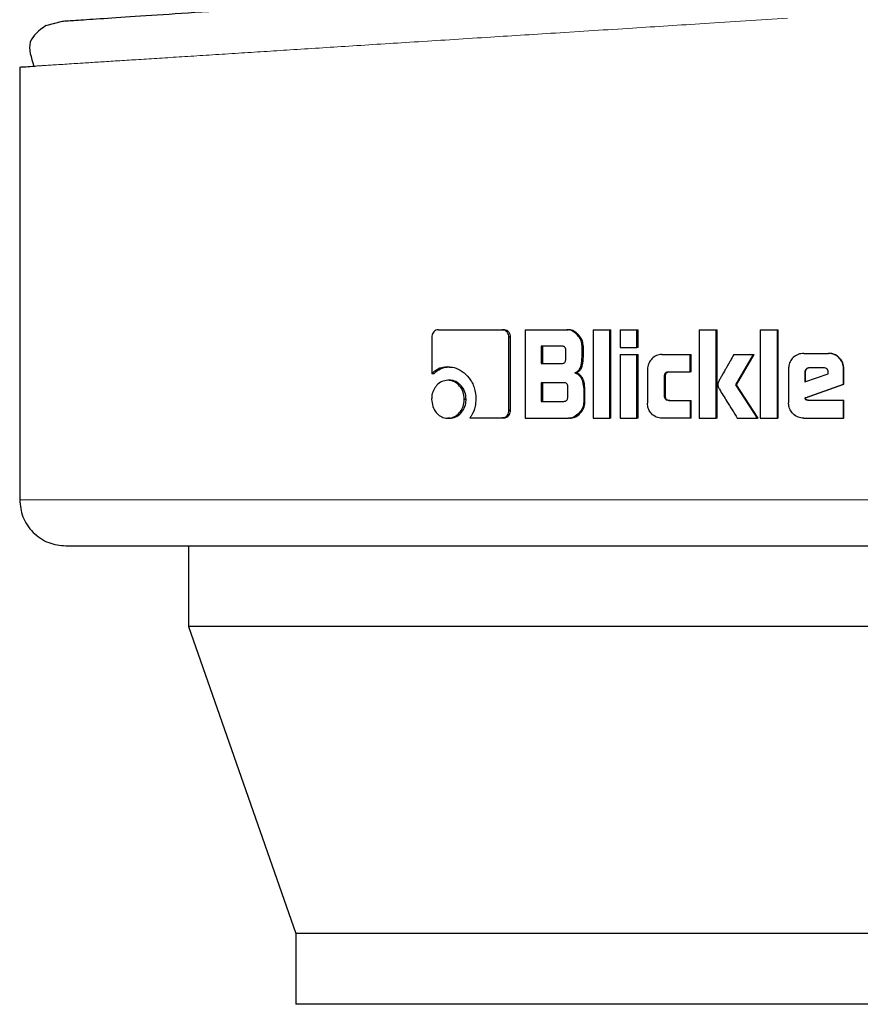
# Model space of a CAD drawing. Header units: millimetres. Extents: x 20 to 263, y 82 to 179.
# Tile 53 of 76: x 199.314 to 200.264, y 81.794 to 82.907. Entities that reach past the tile are written whole.
import ezdxf

# ---------------------------------------------------------------- set-up
doc = ezdxf.new("R2010")
doc.units = ezdxf.units.MM
doc.linetypes.add('PHANTOM', pattern=[12.7, 6.35, -1.27, 1.27, -1.27, 1.27, -1.27])

msp = doc.modelspace()

# ---------------------------------------------------------------- linework, layer by layer
at = {"color": 7, "linetype": 'Continuous', "lineweight": 25}
for p, q in [((199.3434, 82.9006), (199.3622, 82.9055)), ((199.3137, 82.8536), (199.3137, 82.3644)), ((199.7871, 82.5566), (199.8593, 82.5566)), ((199.8593, 82.5566), (199.8612, 82.5566)), ((199.8853, 82.5566), (199.8853, 82.4566)), ((199.8853, 82.5566), (199.9325, 82.5566)), ((199.9325, 82.5566), (199.934, 82.5566)), ((199.9622, 82.5566), (199.9622, 82.4566)), ((199.9622, 82.5566), (199.981, 82.5566)), ((199.981, 82.4566), (199.981, 82.5566)), ((199.981, 82.5566), (199.9824, 82.5566)), ((199.9824, 82.4566), (199.9824, 82.5566)), ((199.9928, 82.5566), (200.0118, 82.5566)), ((199.9928, 82.5566), (199.9928, 82.5366)), ((200.0118, 82.5366), (200.0118, 82.5566)), ((200.0118, 82.5566), (200.013, 82.5566)), ((200.013, 82.5366), (200.013, 82.5566)), ((200.082, 82.5566), (200.082, 82.4566)), ((200.082, 82.5566), (200.1015, 82.5566)), ((200.1015, 82.4566), (200.1015, 82.5566)), ((200.1015, 82.5566), (200.1024, 82.5566)), ((200.1024, 82.4566), (200.1024, 82.5566)), ((200.1511, 82.5566), (200.1511, 82.4566)), ((200.1511, 82.5566), (200.1709, 82.5566)), ((200.1709, 82.4566), (200.1709, 82.5566)), ((200.1709, 82.5566), (200.1715, 82.5566)), ((200.1715, 82.4566), (200.1715, 82.5566)), ((199.7798, 82.5481), (199.7798, 82.5068)), ((199.867, 82.4654), (199.867, 82.5481)), ((199.8688, 82.5481), (199.867, 82.5481)), ((199.8688, 82.4654), (199.8688, 82.5481)), ((199.9267, 82.5382), (199.9033, 82.5382)), ((199.9033, 82.5382), (199.9033, 82.5184)), ((199.905, 82.5382), (199.905, 82.5184)), ((199.9313, 82.5234), (199.9313, 82.5332)), ((199.9497, 82.5261), (199.9497, 82.5381)), ((199.9512, 82.5381), (199.9497, 82.5381)), ((199.9512, 82.5261), (199.9512, 82.5381)), ((199.9928, 82.5366), (200.0118, 82.5366)), ((199.9928, 82.5286), (200.0118, 82.5286)), ((199.9928, 82.5286), (199.9928, 82.4566)), ((200.013, 82.5366), (200.0118, 82.5366)), ((200.0118, 82.4566), (200.0118, 82.5286)), ((200.0118, 82.5286), (200.013, 82.5286)), ((200.013, 82.4566), (200.013, 82.5286)), ((200.0401, 82.5287), (200.072, 82.5287)), ((200.072, 82.5287), (200.073, 82.5287)), ((200.072, 82.5091), (200.072, 82.5287)), ((200.073, 82.5091), (200.073, 82.5287)), ((200.1214, 82.5286), (200.1436, 82.5286)), ((200.1237, 82.4944), (200.1436, 82.5286)), ((200.1245, 82.4944), (200.1443, 82.5286)), ((200.1436, 82.5286), (200.1443, 82.5286)), ((200.2005, 82.5299), (200.2282, 82.5299)), ((200.2282, 82.5299), (200.2286, 82.5299)), ((199.9033, 82.5184), (199.9267, 82.5184)), ((199.9512, 82.5261), (199.9497, 82.5261)), ((199.782, 82.5068), (199.7798, 82.5068)), ((199.798, 82.5146), (199.8001, 82.5146)), ((199.9414, 82.5078), (199.9429, 82.5078)), ((200.0237, 82.5117), (200.0237, 82.4736)), ((200.0478, 82.5091), (200.072, 82.5091)), ((200.073, 82.5091), (200.072, 82.5091)), ((200.1833, 82.5126), (200.1833, 82.4739)), ((200.2017, 82.5087), (200.2017, 82.4978)), ((200.2017, 82.5087), (200.2021, 82.5087)), ((200.2017, 82.4978), (200.2281, 82.5067)), ((200.2021, 82.5087), (200.2021, 82.4978)), ((200.223, 82.5136), (200.2068, 82.5136)), ((200.2281, 82.5067), (200.2281, 82.5085)), ((200.2455, 82.4951), (200.2455, 82.5126)), ((200.2458, 82.5126), (200.2455, 82.5126)), ((200.2458, 82.4951), (200.2458, 82.5126)), ((199.8, 82.4995), (199.7979, 82.4995)), ((199.929, 82.4968), (199.9033, 82.4968)), ((199.9033, 82.4968), (199.9033, 82.4756)), ((199.905, 82.4968), (199.905, 82.4756)), ((200.0429, 82.4817), (200.0429, 82.5042)), ((200.044, 82.5042), (200.0429, 82.5042)), ((200.044, 82.4817), (200.044, 82.5042)), ((200.1245, 82.4944), (200.1237, 82.4944)), ((200.148, 82.4566), (200.1237, 82.4944)), ((200.1487, 82.4566), (200.1245, 82.4944)), ((200.2019, 82.4798), (200.2455, 82.4951)), ((200.2024, 82.4798), (200.2458, 82.4951)), ((200.2458, 82.4951), (200.2455, 82.4951)), ((199.9336, 82.4806), (199.9336, 82.4918)), ((199.9516, 82.4893), (199.9516, 82.4751)), ((199.953, 82.4893), (199.9516, 82.4893)), ((199.953, 82.4751), (199.953, 82.4893)), ((199.8165, 82.4781), (199.8185, 82.4781)), ((199.9033, 82.4756), (199.929, 82.4756)), ((199.953, 82.4751), (199.9516, 82.4751)), ((200.044, 82.4817), (200.0429, 82.4817)), ((200.0478, 82.4767), (200.072, 82.4767)), ((200.072, 82.4767), (200.072, 82.4566)), ((200.072, 82.4767), (200.073, 82.4767)), ((200.073, 82.4566), (200.073, 82.4767)), ((200.2024, 82.4798), (200.2019, 82.4798)), ((200.2051, 82.477), (200.2455, 82.477)), ((200.2455, 82.4566), (200.2455, 82.477)), ((200.2455, 82.477), (200.2458, 82.477)), ((200.2458, 82.4566), (200.2458, 82.477)), ((199.8688, 82.4654), (199.867, 82.4654)), ((199.8, 82.4566), (199.7979, 82.4566)), ((199.8228, 82.4569), (199.8593, 82.4569)), ((199.8612, 82.4569), (199.8593, 82.4569)), ((199.8853, 82.4566), (199.9343, 82.4566)), ((199.9359, 82.4566), (199.9343, 82.4566)), ((199.9622, 82.4566), (199.981, 82.4566)), ((199.9824, 82.4566), (199.981, 82.4566)), ((199.9928, 82.4566), (200.0118, 82.4566)), ((200.013, 82.4566), (200.0118, 82.4566)), ((200.072, 82.4566), (200.0401, 82.4566)), ((200.073, 82.4566), (200.072, 82.4566)), ((200.082, 82.4566), (200.1015, 82.4566)), ((200.1024, 82.4566), (200.1015, 82.4566)), ((200.1253, 82.4566), (200.148, 82.4566)), ((200.1487, 82.4566), (200.148, 82.4566)), ((200.1511, 82.4566), (200.1709, 82.4566)), ((200.1715, 82.4566), (200.1709, 82.4566)), ((200.2005, 82.4566), (200.2455, 82.4566)), ((200.2458, 82.4566), (200.2455, 82.4566)), ((199.5045, 82.3123), (199.5045, 82.221)), ((201.0406, 82.221), (199.5045, 82.221)), ((199.5045, 82.221), (199.626, 81.874)), ((199.626, 81.874), (199.626, 81.794)), ((200.8996, 81.874), (199.626, 81.874)), ((200.8996, 81.794), (199.626, 81.794))]:
    msp.add_line(p, q, dxfattribs=at)
at = {"color": 8, "linetype": 'PHANTOM', "lineweight": 18}
msp.add_line((200.32, 82.3644), (199.3137, 82.3644), dxfattribs=at)
at = {"color": 7, "linetype": 'Continuous', "lineweight": 25}
for points, knots in [([(199.3622, 82.9055), (199.3636, 82.9056), (199.3662, 82.9058), (199.3873, 82.9072), (199.4207, 82.9094), (199.4671, 82.9125), (199.5256, 82.9165), (199.5953, 82.9211), (199.6753, 82.9265), (199.7645, 82.9325), (199.8615, 82.939), (199.9651, 82.9459), (200.0735, 82.9532), (200.1484, 82.9582), (200.1858, 82.9607)], [0, 0, 0, 0, 0.083258, 0.166487, 0.249769, 0.333057, 0.41633, 0.499664, 0.583014, 0.666352, 0.749752, 0.833163, 0.916555, 1, 1, 1, 1]), ([(199.3434, 82.9006), (199.3357, 82.8949), (199.3202, 82.8835), (199.3266, 82.8643), (199.3298, 82.8546)], [0, 0, 0, 0, 0.496204, 1, 1, 1, 1]), ([(199.3137, 82.8536), (199.3145, 82.8536), (199.3156, 82.8537), (199.3273, 82.8544), (199.3311, 82.8547)], [0, 0, 0, 0, 0.670658, 1, 1, 1, 1]), ([(199.7871, 82.5566), (199.7862, 82.5565), (199.7843, 82.5563), (199.7821, 82.5545), (199.7805, 82.5522), (199.7799, 82.5499), (199.7799, 82.5485), (199.7798, 82.5481)], [0, 0, 0, 0, 0.237843, 0.478357, 0.691202, 0.914876, 1, 1, 1, 1]), ([(199.867, 82.5481), (199.8669, 82.5492), (199.8667, 82.5513), (199.8652, 82.5538), (199.8632, 82.5557), (199.8612, 82.5565), (199.8599, 82.5566), (199.8593, 82.5566)], [0, 0, 0, 0, 0.231926, 0.466639, 0.674288, 0.866864, 1, 1, 1, 1]), ([(199.8688, 82.5481), (199.8687, 82.5492), (199.8685, 82.5514), (199.8668, 82.5541), (199.8646, 82.556), (199.8626, 82.5565), (199.8614, 82.5566), (199.8612, 82.5566)], [0, 0, 0, 0, 0.245279, 0.493144, 0.705868, 0.934141, 1, 1, 1, 1]), ([(199.9497, 82.5381), (199.9495, 82.5402), (199.9491, 82.5442), (199.9456, 82.5499), (199.941, 82.5544), (199.936, 82.5564), (199.9334, 82.5566), (199.9325, 82.5566)], [0, 0, 0, 0, 0.211218, 0.417839, 0.697611, 0.89961, 1, 1, 1, 1]), ([(199.9512, 82.5381), (199.9509, 82.5402), (199.9505, 82.5442), (199.947, 82.5499), (199.9424, 82.5544), (199.9375, 82.5564), (199.9349, 82.5566), (199.934, 82.5566)], [0, 0, 0, 0, 0.212464, 0.420108, 0.699928, 0.900846, 1, 1, 1, 1]), ([(199.9313, 82.5332), (199.9313, 82.5341), (199.9312, 82.5353), (199.9303, 82.5368), (199.9293, 82.5377), (199.928, 82.5381), (199.927, 82.5382), (199.9267, 82.5382)], [0, 0, 0, 0, 0.314528, 0.468281, 0.623084, 0.839785, 1, 1, 1, 1]), ([(200.0401, 82.5287), (200.038, 82.5285), (200.0337, 82.528), (200.0286, 82.5242), (200.0251, 82.5193), (200.0238, 82.5149), (200.0237, 82.5123), (200.0237, 82.5117)], [0, 0, 0, 0, 0.246114, 0.494093, 0.706476, 0.932697, 1, 1, 1, 1]), ([(200.1214, 82.5286), (200.1201, 82.5263), (200.1187, 82.5238), (200.1171, 82.521), (200.1168, 82.5205), (200.1164, 82.5197), (200.1161, 82.5191), (200.1157, 82.5186), (200.1155, 82.5181), (200.1151, 82.5175), (200.1148, 82.517), (200.1145, 82.5164), (200.1142, 82.5159), (200.114, 82.5155), (200.1137, 82.5151), (200.1135, 82.5146), (200.1132, 82.5141), (200.1126, 82.513), (200.1107, 82.5098), (200.1084, 82.5058), (200.1061, 82.5017), (200.105, 82.4996), (200.1045, 82.4986), (200.1042, 82.498), (200.1039, 82.4973), (200.1035, 82.4962), (200.1033, 82.4951), (200.1033, 82.4944)], [0, 0, 0, 0, 0.2068508, 0.2197969, 0.2456434, 0.2585745, 0.2844271, 0.2973637, 0.3102948, 0.3232164, 0.3490807, 0.3620085, 0.3749363, 0.3878546, 0.4007941, 0.4137186, 0.4266581, 0.4525092, 0.5042178, 0.7110942, 0.8145233, 0.8662401, 0.8920997, 0.905035, 0.9179563, 0.9438369, 1, 1, 1, 1]), ([(200.2005, 82.5299), (200.1983, 82.5297), (200.1939, 82.5293), (200.1885, 82.5255), (200.1847, 82.5206), (200.1834, 82.516), (200.1833, 82.5133), (200.1833, 82.5126)], [0, 0, 0, 0, 0.242843, 0.487171, 0.701504, 0.919937, 1, 1, 1, 1]), ([(200.2455, 82.5126), (200.2453, 82.5148), (200.2448, 82.5193), (200.2411, 82.5246), (200.2362, 82.5284), (200.2316, 82.5298), (200.2289, 82.5299), (200.2282, 82.5299)], [0, 0, 0, 0, 0.2427861, 0.486983, 0.7008551, 0.9203892, 1, 1, 1, 1]), ([(200.2458, 82.5126), (200.2456, 82.5148), (200.2451, 82.5193), (200.2413, 82.5247), (200.2364, 82.5285), (200.2319, 82.5298), (200.2292, 82.5299), (200.2286, 82.5299)], [0, 0, 0, 0, 0.244556, 0.490517, 0.705456, 0.924177, 1, 1, 1, 1]), ([(199.9267, 82.5184), (199.9273, 82.5185), (199.9284, 82.5185), (199.9298, 82.5193), (199.9307, 82.5203), (199.9312, 82.5218), (199.9313, 82.5229), (199.9313, 82.5234)], [0, 0, 0, 0, 0.272523, 0.43616, 0.601194, 0.792514, 1, 1, 1, 1]), ([(199.9414, 82.5078), (199.9426, 82.5084), (199.9447, 82.5093), (199.9473, 82.5124), (199.9493, 82.518), (199.9495, 82.5228), (199.9497, 82.5261)], [0, 0, 0, 0, 0.186506, 0.3433, 0.548845, 1, 1, 1, 1]), ([(199.9429, 82.5078), (199.9441, 82.5084), (199.9462, 82.5093), (199.9488, 82.5124), (199.9507, 82.518), (199.951, 82.5228), (199.9512, 82.5261)], [0, 0, 0, 0, 0.184847, 0.341644, 0.546626, 1, 1, 1, 1]), ([(199.798, 82.5146), (199.7957, 82.5144), (199.7904, 82.5141), (199.7842, 82.511), (199.7809, 82.5078), (199.7798, 82.5068)], [0, 0, 0, 0, 0.350313, 0.792523, 1, 1, 1, 1]), ([(199.782, 82.5068), (199.7838, 82.5085), (199.7879, 82.5122), (199.7944, 82.5144), (199.7987, 82.5146), (199.8001, 82.5146)], [0, 0, 0, 0, 0.348287, 0.793343, 1, 1, 1, 1]), ([(199.798, 82.5146), (199.8003, 82.5145), (199.806, 82.5141), (199.8145, 82.51), (199.8225, 82.5021), (199.8287, 82.4913), (199.8293, 82.4825), (199.8297, 82.4782)], [0, 0, 0, 0, 0.141665, 0.344217, 0.545947, 0.775199, 1, 1, 1, 1]), ([(199.9414, 82.5078), (199.9426, 82.5074), (199.9452, 82.5065), (199.9484, 82.5031), (199.9509, 82.4972), (199.9513, 82.4923), (199.9516, 82.4893)], [0, 0, 0, 0, 0.175769, 0.369284, 0.612788, 1, 1, 1, 1]), ([(199.953, 82.4893), (199.9528, 82.492), (199.9525, 82.4967), (199.9503, 82.5023), (199.9474, 82.5059), (199.9448, 82.5073), (199.9432, 82.5077), (199.9429, 82.5078)], [0, 0, 0, 0, 0.347323, 0.606088, 0.77912, 0.952766, 1, 1, 1, 1]), ([(200.0429, 82.5042), (200.043, 82.5048), (200.043, 82.506), (200.0437, 82.5074), (200.0447, 82.5084), (200.0461, 82.5091), (200.0472, 82.5091), (200.0478, 82.5091)], [0, 0, 0, 0, 0.2492405, 0.4120308, 0.5764051, 0.7639907, 1, 1, 1, 1]), ([(200.044, 82.5042), (200.0441, 82.5049), (200.0441, 82.5061), (200.0448, 82.5075), (200.0459, 82.5085), (200.0473, 82.5091), (200.0484, 82.5091), (200.0489, 82.5091)], [0, 0, 0, 0, 0.266511, 0.428039, 0.591014, 0.784531, 1, 1, 1, 1]), ([(200.2068, 82.5136), (200.2061, 82.5136), (200.2047, 82.5134), (200.203, 82.5122), (200.2019, 82.5107), (200.2017, 82.5094), (200.2017, 82.5087), (200.2017, 82.5087)], [0, 0, 0, 0, 0.2720206, 0.5193407, 0.7554338, 0.9650679, 1, 1, 1, 1]), ([(200.2073, 82.5136), (200.2066, 82.5136), (200.2052, 82.5134), (200.2036, 82.5123), (200.2025, 82.5108), (200.2022, 82.5095), (200.2021, 82.5088), (200.2021, 82.5087)], [0, 0, 0, 0, 0.2573223, 0.5051214, 0.7387168, 0.9507054, 1, 1, 1, 1]), ([(200.2281, 82.5085), (200.228, 82.5093), (200.2279, 82.5105), (200.2272, 82.512), (200.2262, 82.5129), (200.2248, 82.5135), (200.2237, 82.5136), (200.223, 82.5136)], [0, 0, 0, 0, 0.273317, 0.436333, 0.600608, 0.749642, 1, 1, 1, 1]), ([(199.7979, 82.4995), (199.7956, 82.4993), (199.7908, 82.4987), (199.7852, 82.4941), (199.7812, 82.488), (199.7797, 82.4823), (199.7797, 82.4789), (199.7796, 82.4781)], [0, 0, 0, 0, 0.242985, 0.488106, 0.698164, 0.921102, 1, 1, 1, 1]), ([(199.8165, 82.4781), (199.8163, 82.4808), (199.8158, 82.4863), (199.8117, 82.493), (199.8064, 82.4977), (199.8015, 82.4994), (199.7987, 82.4995), (199.7979, 82.4995)], [0, 0, 0, 0, 0.243038, 0.488096, 0.699992, 0.923064, 1, 1, 1, 1]), ([(199.8185, 82.4781), (199.8183, 82.4808), (199.8178, 82.4863), (199.8138, 82.4929), (199.8086, 82.4976), (199.8037, 82.4994), (199.8008, 82.4995), (199.8, 82.4995)], [0, 0, 0, 0, 0.241003, 0.483988, 0.695733, 0.919685, 1, 1, 1, 1]), ([(199.9336, 82.4918), (199.9336, 82.4927), (199.9335, 82.494), (199.9326, 82.4955), (199.9316, 82.4963), (199.9303, 82.4968), (199.9294, 82.4968), (199.929, 82.4968)], [0, 0, 0, 0, 0.32095, 0.474036, 0.628192, 0.843726, 1, 1, 1, 1]), ([(200.1033, 82.4944), (200.1033, 82.4941), (200.1033, 82.4936), (200.1035, 82.4929), (200.1037, 82.4923), (200.1039, 82.4916), (200.1044, 82.4906), (200.1061, 82.4875), (200.1093, 82.4824), (200.116, 82.4715), (200.1214, 82.4629), (200.1253, 82.4566)], [0, 0, 0, 0, 0.022903, 0.034363, 0.045814, 0.068745, 0.080189, 0.125991, 0.309268, 0.492423, 1, 1, 1, 1]), ([(199.7796, 82.4781), (199.7799, 82.4753), (199.7803, 82.4698), (199.7843, 82.4631), (199.7894, 82.4585), (199.7942, 82.4568), (199.7971, 82.4567), (199.7979, 82.4566)], [0, 0, 0, 0, 0.243075, 0.488354, 0.697769, 0.916624, 1, 1, 1, 1]), ([(199.7979, 82.4566), (199.8003, 82.4569), (199.805, 82.4574), (199.8108, 82.4621), (199.8149, 82.4681), (199.8164, 82.4738), (199.8165, 82.4772), (199.8165, 82.4781)], [0, 0, 0, 0, 0.242973, 0.488026, 0.701047, 0.919141, 1, 1, 1, 1]), ([(199.8, 82.4566), (199.8023, 82.4569), (199.807, 82.4574), (199.8128, 82.462), (199.8168, 82.468), (199.8184, 82.4737), (199.8185, 82.4771), (199.8185, 82.4781)], [0, 0, 0, 0, 0.2409992, 0.4840541, 0.6959996, 0.9153735, 1, 1, 1, 1]), ([(199.8297, 82.4782), (199.8295, 82.4755), (199.8291, 82.4689), (199.8261, 82.4617), (199.8234, 82.4578), (199.8228, 82.4569)], [0, 0, 0, 0, 0.351413, 0.854014, 1, 1, 1, 1]), ([(199.929, 82.4756), (199.9297, 82.4757), (199.9307, 82.4757), (199.9321, 82.4764), (199.933, 82.4775), (199.9335, 82.479), (199.9336, 82.4801), (199.9336, 82.4806)], [0, 0, 0, 0, 0.266563, 0.429032, 0.593071, 0.790474, 1, 1, 1, 1]), ([(199.9516, 82.4751), (199.9514, 82.473), (199.951, 82.469), (199.9474, 82.4633), (199.9428, 82.4588), (199.9378, 82.4568), (199.9352, 82.4567), (199.9343, 82.4566)], [0, 0, 0, 0, 0.212307, 0.418104, 0.699491, 0.905954, 1, 1, 1, 1]), ([(199.9359, 82.4566), (199.9378, 82.4568), (199.9416, 82.4573), (199.9469, 82.4611), (199.951, 82.4661), (199.9529, 82.4714), (199.953, 82.4742), (199.953, 82.4751)], [0, 0, 0, 0, 0.21366, 0.427751, 0.70305, 0.907259, 1, 1, 1, 1]), ([(200.0401, 82.4566), (200.0379, 82.4569), (200.0335, 82.4573), (200.0283, 82.4613), (200.0248, 82.4664), (200.0238, 82.4707), (200.0237, 82.4731), (200.0237, 82.4736)], [0, 0, 0, 0, 0.254591, 0.510666, 0.728408, 0.945236, 1, 1, 1, 1]), ([(200.0478, 82.4767), (200.047, 82.4767), (200.0457, 82.4768), (200.0443, 82.4777), (200.0434, 82.4788), (200.043, 82.4802), (200.043, 82.4812), (200.0429, 82.4817)], [0, 0, 0, 0, 0.324375, 0.475713, 0.626724, 0.831185, 1, 1, 1, 1]), ([(200.0489, 82.4767), (200.048, 82.4767), (200.0467, 82.4768), (200.0453, 82.4778), (200.0445, 82.4789), (200.0441, 82.4803), (200.0441, 82.4812), (200.044, 82.4817)], [0, 0, 0, 0, 0.334779, 0.484785, 0.634602, 0.846411, 1, 1, 1, 1]), ([(200.2005, 82.4566), (200.1982, 82.4568), (200.1938, 82.4573), (200.1884, 82.4611), (200.1847, 82.4661), (200.1834, 82.4706), (200.1833, 82.4732), (200.1833, 82.4739)], [0, 0, 0, 0, 0.246547, 0.494885, 0.706894, 0.924834, 1, 1, 1, 1]), ([(200.2051, 82.477), (200.2045, 82.477), (200.2037, 82.477), (200.2029, 82.4774), (200.2025, 82.4777), (200.2021, 82.4785), (200.202, 82.4793), (200.2019, 82.4798)], [0, 0, 0, 0, 0.334968, 0.463207, 0.562647, 0.662419, 1, 1, 1, 1]), ([(200.2055, 82.477), (200.205, 82.477), (200.2043, 82.477), (200.2035, 82.4773), (200.203, 82.4776), (200.2025, 82.4785), (200.2024, 82.4792), (200.2024, 82.4798)], [0, 0, 0, 0, 0.289902, 0.426935, 0.53711, 0.648253, 1, 1, 1, 1]), ([(199.8593, 82.4569), (199.8603, 82.457), (199.8622, 82.4572), (199.8646, 82.459), (199.8663, 82.4613), (199.8669, 82.4636), (199.867, 82.465), (199.867, 82.4654)], [0, 0, 0, 0, 0.2374187, 0.4774865, 0.6928708, 0.9182124, 1, 1, 1, 1]), ([(199.8612, 82.4569), (199.8622, 82.457), (199.8643, 82.4573), (199.8667, 82.4593), (199.8683, 82.4618), (199.8687, 82.464), (199.8688, 82.4651), (199.8688, 82.4654)], [0, 0, 0, 0, 0.267636, 0.51359, 0.736633, 0.951849, 1, 1, 1, 1]), ([(199.3137, 82.3644), (199.3144, 82.3578), (199.3154, 82.3478), (199.3219, 82.3357), (199.3286, 82.3273), (199.337, 82.3206), (199.3491, 82.3141), (199.3592, 82.313), (199.3657, 82.3123)], [0, 0, 0, 0, 0.239456, 0.368363, 0.499998, 0.631642, 0.760548, 1, 1, 1, 1]), ([(199.3657, 82.3123), (199.3672, 82.3123), (199.37, 82.3123), (199.3928, 82.3123), (199.428, 82.3123), (199.4755, 82.3123), (199.5331, 82.3123), (199.5986, 82.3123), (199.67, 82.3123), (199.7527, 82.3123), (199.8463, 82.3123), (199.9492, 82.3123), (200.0489, 82.3123), (200.1439, 82.3123), (200.2334, 82.3123), (200.2918, 82.3123), (200.32, 82.3123)], [0, 0, 0, 0, 0.079464, 0.158317, 0.235969, 0.311889, 0.385617, 0.456775, 0.525075, 0.590319, 0.671985, 0.748283, 0.819301, 0.88324, 0.943491, 1, 1, 1, 1])]:
    msp.add_open_spline(points, degree=3, knots=knots, dxfattribs=at)
at = {"color": 8, "linetype": 'PHANTOM', "lineweight": 18}
msp.add_open_spline([(199.3311, 82.8547), (199.3344, 82.8549), (199.3442, 82.8555), (199.3724, 82.8573), (199.4109, 82.8598), (199.4531, 82.8624), (199.5029, 82.8656), (199.5586, 82.8691), (199.6197, 82.873), (199.686, 82.8773), (199.76, 82.882), (199.8383, 82.8869), (199.9209, 82.8922), (200.0035, 82.8974), (200.0913, 82.903), (200.1506, 82.9068), (200.1822, 82.9088)], degree=3, knots=[0, 0, 0, 0, 0.04866, 0.144301, 0.213641, 0.284262, 0.356163, 0.429349, 0.496644, 0.566616, 0.639265, 0.714592, 0.783455, 0.857282, 0.924024, 1, 1, 1, 1], dxfattribs=at)

doc.saveas('drawing.dxf')
